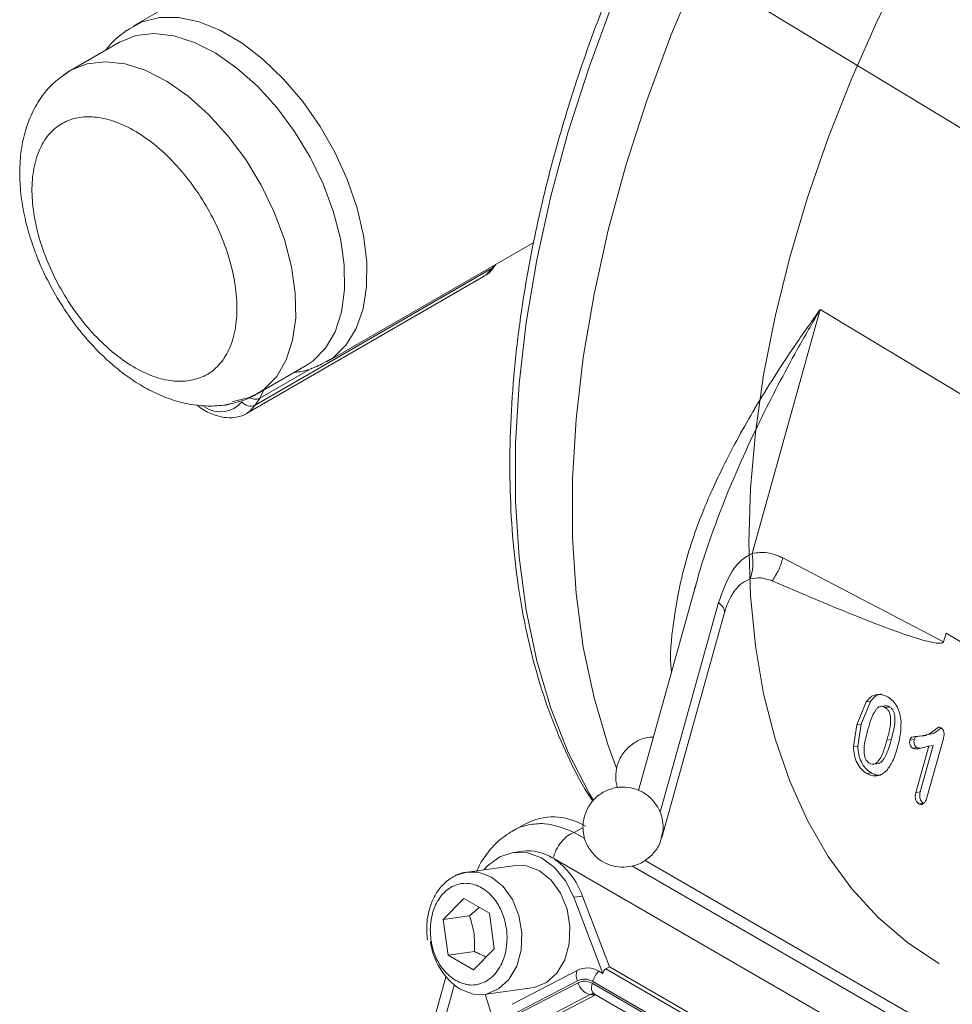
# Model space of a CAD drawing. Header units: inches. Extents: x 0.3 to 33.9, y 0.2 to 21.7.
# Tile 9 of 32: x 1.7 to 2.6, y 18.3 to 19.3. Entities that reach past the tile are written whole.
import ezdxf

# ---------------------------------------------------------------- set-up
doc = ezdxf.new("R2010")
doc.units = ezdxf.units.IN
doc.header["$MEASUREMENT"] = 0

msp = doc.modelspace()

# ---------------------------------------------------------------- linework, layer by layer
at = {"color": 7, "linetype": 'Continuous', "lineweight": 15}
for p, q in [((2.12211, 19.44751), (1.82062, 19.27346)), ((2.90028, 19.01795), (2.38527, 19.33038)), ((1.80695, 19.25729), (1.75819, 19.22914)), ((1.75101, 19.2243), (1.75721, 19.22856)), ((2.01418, 18.93816), (2.22067, 19.05736)), ((1.94241, 18.89477), (2.17929, 19.03152)), ((2.18143, 19.03352), (2.18273, 19.03546)), ((1.93373, 18.88649), (2.17061, 19.02324)), ((2.4388, 18.74674), (2.50673, 18.9903)), ((2.6893, 18.88053), (2.50673, 18.9903)), ((1.94458, 18.90626), (1.99335, 18.93441)), ((1.94698, 18.90165), (1.94241, 18.89477)), ((1.93573, 18.88778), (1.93373, 18.88649)), ((2.63001, 18.65856), (2.46947, 18.74228)), ((2.38286, 18.71623), (2.32533, 18.50995)), ((2.38042, 18.70749), (2.38158, 18.71252)), ((2.41121, 18.68787), (2.34848, 18.46295)), ((2.63001, 18.65856), (2.63241, 18.66717)), ((2.75621, 18.59274), (2.63241, 18.66717)), ((2.54321, 18.57551), (2.55262, 18.59838)), ((2.54761, 18.5761), (2.55702, 18.59897)), ((2.55262, 18.59838), (2.55702, 18.59897)), ((2.57146, 18.59454), (2.56706, 18.59395)), ((2.57584, 18.59356), (2.57143, 18.59297)), ((2.5399, 18.55375), (2.54321, 18.57551)), ((2.54761, 18.5761), (2.54321, 18.57551)), ((2.5443, 18.55434), (2.54761, 18.5761)), ((2.57776, 18.56087), (2.57336, 18.56028)), ((2.59631, 18.56019), (2.60072, 18.56078)), ((2.60838, 18.56448), (2.60398, 18.56389)), ((2.60838, 18.56448), (2.60488, 18.56419)), ((2.6084, 18.56424), (2.6128, 18.56483)), ((2.62987, 18.56196), (2.61365, 18.50381)), ((2.5399, 18.55375), (2.5443, 18.55434)), ((2.59895, 18.55213), (2.60335, 18.55272)), ((2.60235, 18.50801), (2.61525, 18.55424)), ((2.60676, 18.5086), (2.61965, 18.55483)), ((2.61525, 18.55424), (2.61965, 18.55483)), ((2.56046, 18.53631), (2.56486, 18.5369)), ((2.55324, 18.52696), (2.55764, 18.52755)), ((2.60235, 18.50801), (2.60676, 18.5086)), ((2.60541, 18.4967), (2.60981, 18.49729)), ((2.21182, 18.47626), (2.19936, 18.46937)), ((2.20956, 18.44932), (2.20076, 18.44814)), ((3.0319, 17.98506), (2.24062, 18.44185)), ((2.97475, 18.06897), (2.33184, 18.44011)), ((2.20253, 18.43492), (2.15456, 18.42849)), ((2.13025, 18.38112), (2.15088, 18.4021)), ((2.15088, 18.4021), (2.17634, 18.38741)), ((2.26056, 18.40336), (2.26936, 18.40454)), ((2.28978, 18.32701), (2.26056, 18.40336)), ((2.26936, 18.40454), (2.29638, 18.33395)), ((2.15666, 18.38466), (2.16626, 18.39322)), ((2.13025, 18.38112), (2.15666, 18.38466)), ((2.13508, 18.34545), (2.13025, 18.38112)), ((2.17634, 18.38741), (2.18116, 18.35173)), ((2.18116, 18.35173), (2.16054, 18.33075)), ((2.13508, 18.34545), (2.16149, 18.34899)), ((2.16054, 18.33075), (2.13508, 18.34545)), ((2.29253, 18.33174), (2.29638, 18.33395)), ((2.9362, 17.96459), (2.29638, 18.33395)), ((2.13293, 18.3236), (2.03578, 17.97526)), ((2.2641, 18.33028), (2.19902, 18.29637)), ((2.28558, 18.32943), (2.28978, 18.32701)), ((2.17094, 18.30625), (2.21891, 18.31268)), ((2.26424, 18.31985), (2.19915, 18.28594)), ((2.26489, 18.31795), (2.19981, 18.28404)), ((2.17229, 18.30643), (2.18306, 18.27141)), ((2.27695, 18.30614), (2.21187, 18.27223)), ((2.2818, 18.30562), (2.21672, 18.27172)), ((2.2818, 18.30562), (2.27695, 18.30614)), ((2.28129, 18.30651), (2.91534, 17.94048)), ((2.28129, 18.30651), (2.28144, 18.30643)), ((2.28237, 18.30588), (2.2818, 18.30562))]:
    msp.add_line(p, q, dxfattribs=at)
at = {"color": 8, "linetype": 'Continuous', "lineweight": 15}
for p, q in [((2.17929, 19.03152), (2.1814, 19.03469)), ((1.94698, 18.90165), (1.99917, 18.93178)), ((1.95097, 18.90995), (1.94698, 18.90165)), ((2.40523, 18.6976), (2.34688, 18.48836)), ((2.27003, 18.47309), (2.26104, 18.46812)), ((2.27175, 18.46193), (2.26104, 18.46812)), ((2.9765, 18.05509), (2.31928, 18.4345)), ((2.93274, 17.96216), (2.29253, 18.33174)), ((2.14135, 18.31528), (2.04797, 17.98047)), ((2.91905, 17.94793), (2.27905, 18.3174)), ((2.92019, 17.94942), (2.27956, 18.31925))]:
    msp.add_line(p, q, dxfattribs=at)
at = {"color": 8, "linetype": 'Continuous', "lineweight": 15, "flags": 128}
for points in [[(2.32676, 19.36135), (2.29981, 19.29708), (2.27592, 19.23249), (2.25522, 19.16791), (2.2378, 19.10366), (2.22376, 19.04008), (2.21317, 18.97747), (2.20608, 18.91615), (2.20253, 18.85644), (2.20253, 18.79864), (2.20608, 18.74303), (2.21317, 18.68991), (2.22376, 18.63952), (2.2378, 18.59215), (2.25522, 18.54801), (2.27592, 18.50733), (2.28031, 18.49986)], [(1.75721, 19.22856), (1.75847, 19.2293), (1.77467, 19.23576), (1.79286, 19.23787), (1.81256, 19.23557), (1.83327, 19.22893), (1.85445, 19.2181), (1.87555, 19.20339), (1.89602, 19.18516), (1.91534, 19.16388), (1.933, 19.14012), (1.94854, 19.11448), (1.96157, 19.08763), (1.97175, 19.06026), (1.97881, 19.03308), (1.98257, 19.00681), (1.98293, 18.98211), (1.97989, 18.95962), (1.97351, 18.93994), (1.96398, 18.92356), (1.95153, 18.91092), (1.94555, 18.90683)], [(2.17061, 19.02324), (2.17358, 19.02526), (2.17929, 19.03152)], [(2.17929, 19.03152), (2.18055, 19.03246), (2.18143, 19.03352)], [(1.94241, 18.89477), (1.9367, 18.88851), (1.93573, 18.88778)], [(2.15456, 18.42849), (2.16546, 18.42822), (2.17838, 18.4234), (2.19003, 18.41404), (2.19947, 18.4009), (2.20594, 18.38504), (2.20891, 18.36775), (2.20814, 18.35043), (2.20369, 18.33448), (2.19592, 18.3212), (2.18547, 18.31166), (2.17318, 18.30663), (2.17094, 18.30625)], [(2.27905, 18.3174), (2.27857, 18.31521), (2.27839, 18.31312), (2.27851, 18.3112), (2.27893, 18.30951), (2.27963, 18.30809), (2.2806, 18.307), (2.28129, 18.30651)]]:
    msp.add_lwpolyline(points, dxfattribs=at)
at = {"color": 7, "linetype": 'Continuous', "lineweight": 15, "flags": 128}
for points in [[(2.62544, 18.33727), (2.6254, 18.33729), (2.59385, 18.35821), (2.5648, 18.38306), (2.5384, 18.41173), (2.51478, 18.44407), (2.49405, 18.47992), (2.47634, 18.51908), (2.46172, 18.56136), (2.45027, 18.60655), (2.44205, 18.65442), (2.4371, 18.70472), (2.43545, 18.75719), (2.4371, 18.81157), (2.44205, 18.86758), (2.45027, 18.92494), (2.46172, 18.98334), (2.47634, 19.04251), (2.49405, 19.10213), (2.51478, 19.1619), (2.5384, 19.22151), (2.5648, 19.28067), (2.59385, 19.33906), (2.60488, 19.35975)], [(2.30337, 18.53238), (2.29506, 18.55488), (2.2809, 18.60252), (2.27021, 18.65319), (2.26306, 18.70664), (2.25947, 18.76259), (2.25947, 18.82075), (2.26306, 18.88084), (2.27021, 18.94254), (2.2809, 19.00555), (2.29506, 19.06955), (2.31262, 19.1342), (2.33351, 19.19919), (2.3576, 19.26417), (2.38478, 19.32884)], [(1.81308, 19.26837), (1.81413, 19.26917), (1.82946, 19.2777), (1.84695, 19.282), (1.86617, 19.28196), (1.88666, 19.27758), (1.90791, 19.26898), (1.92938, 19.25635), (1.95057, 19.24002), (1.97093, 19.22038), (1.98998, 19.19793), (2.00724, 19.1732), (2.02229, 19.14681), (2.03476, 19.11942), (2.04434, 19.09169), (2.05079, 19.06431), (2.05395, 19.03795), (2.05376, 19.01326), (2.0502, 18.99085), (2.04338, 18.97127), (2.03346, 18.955), (2.02067, 18.94245), (2.00535, 18.93392), (2.00161, 18.93258)], [(1.80695, 19.25729), (1.80723, 19.25745), (1.82343, 19.26391), (1.84162, 19.26602), (1.86132, 19.26372), (1.88203, 19.25708), (1.90321, 19.24625), (1.92431, 19.23154), (1.94478, 19.21331), (1.9641, 19.19203), (1.98176, 19.16827), (1.99731, 19.14263), (2.01034, 19.11578), (2.02051, 19.08841), (2.02757, 19.06123), (2.03133, 19.03496), (2.03169, 19.01026), (2.02865, 18.98777), (2.02228, 18.96809), (2.01274, 18.95171), (2.00029, 18.93907), (1.99335, 18.93441)], [(1.94555, 18.90683), (1.93648, 18.90234), (1.91923, 18.89804)], [(1.91225, 18.89435), (1.91583, 18.89538), (1.91841, 18.89661)], [(2.26056, 18.40336), (2.25234, 18.41968), (2.24144, 18.43305), (2.22856, 18.4426), (2.21454, 18.44771), (2.20026, 18.44807), (2.18666, 18.44363), (2.17461, 18.4347), (2.17097, 18.43069)], [(2.20253, 18.43492), (2.21343, 18.43465), (2.22635, 18.42983), (2.238, 18.42047), (2.24744, 18.40733), (2.25391, 18.39147), (2.25688, 18.37418), (2.25611, 18.35686), (2.25166, 18.34091), (2.24389, 18.32763), (2.23344, 18.31808), (2.22115, 18.31306), (2.21891, 18.31268)], [(2.14401, 18.42531), (2.15232, 18.42812), (2.15456, 18.42849)], [(2.17094, 18.30625), (2.16004, 18.30652), (2.14712, 18.31134)]]:
    msp.add_lwpolyline(points, dxfattribs=at)
at = {"color": 8, "linetype": 'Continuous', "lineweight": 15}
for centre, radius, start, end in [((1.94254, 18.91083), 0.0102, 233.66344, 295.82263), ((1.90774, 18.91612), 0.02791, 235.1703, 320.12237), ((2.27981, 18.30071), 0.00613, 81.03257, 117.74865)]:
    msp.add_arc(centre, radius, start, end, dxfattribs=at)
at = {"color": 7, "linetype": 'Continuous', "lineweight": 15}
for centre, radius, start, end in [((1.93794, 18.90479), 0.01097, 216.78764, 294.04157), ((2.21505, 18.40392), 0.04572, 57.15818, 96.89564), ((2.19781, 18.37915), 0.07592, 19.53397, 55.67572), ((2.18464, 18.36772), 0.06772, 187.24465, 236.35357), ((2.27409, 18.31077), 0.02192, 58.38616, 117.12147), ((2.27778, 18.32525), 0.01458, 159.81012, 201.7246), ((2.30203, 18.31285), 0.02336, 134.75509, 164.09307), ((2.28104, 18.32237), 0.01674, 195.29892, 255.88281)]:
    msp.add_arc(centre, radius, start, end, dxfattribs=at)
for centre, major_axis, ratio, start_param, end_param in [((2.24776, 18.37654), (-0.01679, 0.10635), 0.72645, 5.751934, 6.541133), ((2.30128, 18.31328), (-0.0084, 0.01863), 0.440898, 0.043555, 0.567244)]:
    msp.add_ellipse(centre, major_axis=major_axis, ratio=ratio, start_param=start_param, end_param=end_param, dxfattribs=at)
for points, knots in [([(2.32073, 19.36656), (2.31626, 19.35634), (2.30332, 19.32672), (2.28378, 19.27736), (2.26305, 19.21861), (2.24502, 19.1599), (2.22973, 19.10148), (2.21725, 19.0436), (2.20763, 18.98648), (2.20094, 18.93037), (2.19719, 18.87548), (2.19642, 18.82205), (2.19863, 18.7703), (2.20384, 18.72044), (2.21202, 18.67268), (2.22318, 18.62726), (2.23719, 18.58428), (2.25429, 18.54428), (2.26849, 18.51593), (2.27781, 18.50193), (2.27958, 18.49929)], [0, 0, 0, 0, 0.031402, 0.090988, 0.150592, 0.210209, 0.269844, 0.329498, 0.389173, 0.448872, 0.508593, 0.568337, 0.628099, 0.687872, 0.747639, 0.807379, 0.867066, 0.926664, 0.986133, 1, 1, 1, 1]), ([(1.81695, 19.27056), (1.81418, 19.26879), (1.80541, 19.2632), (1.7976, 19.25571), (1.7936, 19.24965), (1.79353, 19.24954)], [0, 0, 0, 0, 0.312018, 0.987602, 1, 1, 1, 1]), ([(1.75692, 19.2281), (1.75227, 19.22507), (1.74185, 19.21828), (1.72935, 19.20392), (1.71912, 19.18667), (1.71212, 19.16766), (1.70807, 19.14698), (1.70693, 19.12529), (1.70845, 19.10338), (1.7123, 19.0814), (1.71776, 19.06143), (1.72409, 19.04381), (1.73184, 19.02548), (1.73867, 19.01292), (1.74293, 19.00509)], [0, 0, 0, 0, 0.074963, 0.167828, 0.254304, 0.3436, 0.434596, 0.525258, 0.613527, 0.697737, 0.783514, 0.845908, 0.904028, 1, 1, 1, 1]), ([(1.8746, 18.91895), (1.86908, 18.91876), (1.8577, 18.91836), (1.83842, 18.92379), (1.81783, 18.93412), (1.79695, 18.94963), (1.77713, 18.96937), (1.75954, 18.99204), (1.74502, 19.01605), (1.73368, 19.04046), (1.72535, 19.06522), (1.72024, 19.09032), (1.71894, 19.11488), (1.72192, 19.13727), (1.72911, 19.15601), (1.73994, 19.17006), (1.75348, 19.17902), (1.76895, 19.18317), (1.78623, 19.18281), (1.80541, 19.17765), (1.82602, 19.16724), (1.8469, 19.15176), (1.86672, 19.13201), (1.88431, 19.10935), (1.89883, 19.08534), (1.91017, 19.06093), (1.91849, 19.03616), (1.92361, 19.01107), (1.92491, 18.98651), (1.92193, 18.96413), (1.91475, 18.94536), (1.90388, 18.93138), (1.89046, 18.92216), (1.87978, 18.92), (1.8746, 18.91895)], [0, 0, 0, 0, 0.029129, 0.060003, 0.09216, 0.125, 0.15784, 0.189997, 0.220871, 0.25, 0.279129, 0.310003, 0.34216, 0.375, 0.40784, 0.439997, 0.470871, 0.5, 0.529129, 0.560003, 0.59216, 0.625, 0.65784, 0.689997, 0.720871, 0.75, 0.779129, 0.810003, 0.84216, 0.875, 0.90784, 0.939997, 0.970871, 1, 1, 1, 1]), ([(2.16975, 19.02327), (2.17076, 19.02367), (2.17517, 19.0254), (2.17874, 19.02961), (2.18114, 19.03309), (2.18143, 19.03352)], [0, 0, 0, 0, 0.206373, 0.902524, 1, 1, 1, 1]), ([(1.74293, 19.00509), (1.74778, 18.99715), (1.75463, 18.98597), (1.76613, 18.97061), (1.77649, 18.9581), (1.78958, 18.94443), (1.80398, 18.93155), (1.81966, 18.91984), (1.83637, 18.9098), (1.85389, 18.90183), (1.872, 18.89631), (1.89042, 18.89361), (1.9089, 18.89395), (1.9268, 18.898), (1.9394, 18.90259), (1.94511, 18.90676), (1.94583, 18.90728)], [0, 0, 0, 0, 0.098731, 0.139147, 0.205838, 0.274548, 0.347823, 0.423855, 0.502038, 0.581836, 0.662543, 0.74354, 0.824464, 0.905631, 0.988184, 1, 1, 1, 1]), ([(1.98217, 18.9274), (1.98641, 18.92808), (1.99589, 18.9296), (2.00459, 18.93371), (2.00939, 18.93599)], [0, 0, 0, 0, 0.447767, 1, 1, 1, 1]), ([(1.8844, 18.89499), (1.88516, 18.89433), (1.89008, 18.89006), (1.89999, 18.88528), (1.913, 18.88164), (1.92519, 18.88266), (1.93313, 18.88513), (1.9361, 18.88808), (1.93623, 18.88821)], [0, 0, 0, 0, 0.045507, 0.293507, 0.544359, 0.758884, 0.989331, 1, 1, 1, 1]), ([(2.4388, 18.74674), (2.4351, 18.74467), (2.42747, 18.74039), (2.41508, 18.72524), (2.40921, 18.70878), (2.40523, 18.6976)], [0, 0, 0, 0, 0.23182, 0.478557, 1, 1, 1, 1]), ([(2.43685, 18.72125), (2.43797, 18.7252), (2.44021, 18.73311), (2.43927, 18.7422), (2.4388, 18.74674)], [0, 0, 0, 0, 0.499884, 1, 1, 1, 1]), ([(2.46947, 18.74228), (2.4644, 18.74442), (2.45425, 18.7487), (2.44395, 18.7474), (2.4388, 18.74674)], [0, 0, 0, 0, 0.5000238, 1, 1, 1, 1]), ([(2.43685, 18.72125), (2.4341, 18.72009), (2.42844, 18.71769), (2.42138, 18.70996), (2.41526, 18.7001), (2.41258, 18.69202), (2.41121, 18.68787)], [0, 0, 0, 0, 0.227623, 0.469337, 0.727683, 1, 1, 1, 1]), ([(2.45878, 18.71939), (2.45512, 18.72065), (2.44779, 18.72317), (2.4405, 18.72189), (2.43685, 18.72125)], [0, 0, 0, 0, 0.500005, 1, 1, 1, 1]), ([(2.63001, 18.65856), (2.62997, 18.65844), (2.62988, 18.65819), (2.62954, 18.65776), (2.62846, 18.65711), (2.62444, 18.65672), (2.60946, 18.65952), (2.55312, 18.67873), (2.50049, 18.70142), (2.45878, 18.71939)], [0, 0, 0, 0, 0.001741, 0.00364, 0.00828, 0.022255, 0.072182, 0.26473, 1, 1, 1, 1]), ([(2.55262, 18.59838), (2.55409, 18.60013), (2.55693, 18.60351), (2.56242, 18.60602), (2.56836, 18.60613), (2.57218, 18.60429), (2.57416, 18.60333)], [0, 0, 0, 0, 0.259667, 0.499925, 0.740143, 1, 1, 1, 1]), ([(2.55702, 18.59897), (2.5585, 18.60068), (2.56134, 18.60397), (2.5654, 18.6063), (2.5677, 18.60625), (2.56811, 18.60624)], [0, 0, 0, 0, 0.47138, 0.907107, 1, 1, 1, 1]), ([(2.57416, 18.60333), (2.57603, 18.60206), (2.57963, 18.59961), (2.58383, 18.59368), (2.58663, 18.58646), (2.5872, 18.5812), (2.5875, 18.57845)], [0, 0, 0, 0, 0.25669, 0.497206, 0.736933, 1, 1, 1, 1]), ([(2.55446, 18.57072), (2.55644, 18.57791), (2.55874, 18.58625), (2.56418, 18.59273), (2.56648, 18.594), (2.569, 18.59414), (2.5706, 18.59337), (2.57143, 18.59297)], [0, 0, 0, 0, 0.630859, 0.731143, 0.819928, 0.906287, 1, 1, 1, 1]), ([(2.57143, 18.59297), (2.57227, 18.59241), (2.57385, 18.59134), (2.57567, 18.58872), (2.57673, 18.58547), (2.57771, 18.57553), (2.57537, 18.56732), (2.57336, 18.56028)], [0, 0, 0, 0, 0.09859, 0.187384, 0.275873, 0.378899, 1, 1, 1, 1]), ([(2.57146, 18.59454), (2.57217, 18.59458), (2.57365, 18.59466), (2.57509, 18.59394), (2.57584, 18.59356)], [0, 0, 0, 0, 0.478061, 1, 1, 1, 1]), ([(2.57584, 18.59356), (2.57659, 18.59306), (2.57802, 18.59211), (2.57974, 18.58986), (2.58087, 18.58705), (2.58174, 18.58184), (2.58086, 18.57272), (2.57893, 18.56535), (2.57776, 18.56087)], [0, 0, 0, 0, 0.088762, 0.169064, 0.248894, 0.339512, 0.598494, 1, 1, 1, 1]), ([(2.5875, 18.57845), (2.58744, 18.5746), (2.58732, 18.56578), (2.58514, 18.55763), (2.58391, 18.55303)], [0, 0, 0, 0, 0.435465, 1, 1, 1, 1]), ([(2.55601, 18.53729), (2.55521, 18.53784), (2.55366, 18.5389), (2.55191, 18.54155), (2.55088, 18.54485), (2.54997, 18.55506), (2.55238, 18.56348), (2.55446, 18.57072)], [0, 0, 0, 0, 0.093755, 0.17994, 0.268334, 0.371443, 1, 1, 1, 1]), ([(2.60833, 18.56466), (2.61003, 18.56484), (2.61438, 18.56529), (2.61911, 18.56877), (2.62272, 18.57156), (2.62424, 18.57287), (2.62519, 18.57321), (2.62615, 18.57311), (2.6269, 18.57272), (2.62743, 18.57244)], [0, 0, 0, 0, 0.242809, 0.623465, 0.779327, 0.864004, 0.88976, 0.920068, 1, 1, 1, 1]), ([(2.61267, 18.56549), (2.61523, 18.56586), (2.62062, 18.56662), (2.62507, 18.57044), (2.62742, 18.57245)], [0, 0, 0, 0, 0.472814, 1, 1, 1, 1]), ([(2.62743, 18.57244), (2.62776, 18.57222), (2.6284, 18.5718), (2.62921, 18.57086), (2.62983, 18.56972), (2.63041, 18.56791), (2.63062, 18.56516), (2.63013, 18.56309), (2.62987, 18.56196)], [0, 0, 0, 0, 0.117273, 0.227475, 0.336809, 0.451622, 0.701688, 1, 1, 1, 1]), ([(2.34022, 18.56335), (2.33779, 18.56324), (2.33118, 18.56293), (2.32102, 18.5582), (2.31109, 18.54965), (2.30459, 18.53831), (2.30243, 18.52728), (2.30264, 18.5187), (2.30395, 18.51436), (2.30449, 18.51256)], [0, 0, 0, 0, 0.101431, 0.275569, 0.45607, 0.644756, 0.810403, 0.921597, 1, 1, 1, 1]), ([(2.57336, 18.56028), (2.57138, 18.55294), (2.56908, 18.54436), (2.56352, 18.53774), (2.56117, 18.53629), (2.55856, 18.53608), (2.55689, 18.53687), (2.55601, 18.53729)], [0, 0, 0, 0, 0.624423, 0.728893, 0.817034, 0.904481, 1, 1, 1, 1]), ([(2.57776, 18.56087), (2.57616, 18.55529), (2.57392, 18.54752), (2.56971, 18.54015), (2.56727, 18.53795), (2.56593, 18.53706), (2.56509, 18.53703), (2.56484, 18.53703)], [0, 0, 0, 0, 0.58187, 0.810678, 0.894432, 0.969025, 1, 1, 1, 1]), ([(2.59895, 18.55213), (2.59868, 18.55231), (2.59816, 18.55266), (2.59724, 18.55373), (2.59641, 18.55548), (2.5959, 18.5579), (2.59618, 18.55943), (2.59631, 18.56019)], [0, 0, 0, 0, 0.120876, 0.240035, 0.492805, 0.748475, 1, 1, 1, 1]), ([(2.59631, 18.56019), (2.59658, 18.56094), (2.59695, 18.56201), (2.59787, 18.56295), (2.60005, 18.56396), (2.60215, 18.56392), (2.60398, 18.56389)], [0, 0, 0, 0, 0.210704, 0.30359, 0.395484, 1, 1, 1, 1]), ([(2.60072, 18.56078), (2.60059, 18.56017), (2.60034, 18.55895), (2.6006, 18.55687), (2.60125, 18.55503), (2.60221, 18.55353), (2.60297, 18.55299), (2.60335, 18.55272)], [0, 0, 0, 0, 0.2043368, 0.408992, 0.6490276, 0.8251393, 1, 1, 1, 1]), ([(2.60276, 18.56375), (2.60246, 18.56357), (2.60185, 18.56322), (2.60116, 18.56214), (2.60087, 18.56126), (2.60072, 18.56078)], [0, 0, 0, 0, 0.3102635, 0.6275819, 1, 1, 1, 1]), ([(2.55324, 18.52696), (2.55136, 18.52827), (2.54764, 18.53089), (2.54343, 18.53742), (2.54056, 18.54521), (2.54013, 18.55086), (2.5399, 18.55375)], [0, 0, 0, 0, 0.24604, 0.48929, 0.738141, 1, 1, 1, 1]), ([(2.55764, 18.52755), (2.55572, 18.5289), (2.5519, 18.53159), (2.54771, 18.53826), (2.54493, 18.54601), (2.54452, 18.55152), (2.5443, 18.55434)], [0, 0, 0, 0, 0.25221, 0.501514, 0.744466, 1, 1, 1, 1]), ([(2.58391, 18.55303), (2.58256, 18.54818), (2.58011, 18.53944), (2.5753, 18.53284), (2.57317, 18.52991)], [0, 0, 0, 0, 0.5555968, 1, 1, 1, 1]), ([(2.61525, 18.55424), (2.61179, 18.55323), (2.60722, 18.55189), (2.60166, 18.55125), (2.59972, 18.55188), (2.59895, 18.55213)], [0, 0, 0, 0, 0.649118, 0.859533, 1, 1, 1, 1]), ([(2.60674, 18.55214), (2.60639, 18.55211), (2.60525, 18.55201), (2.60412, 18.55243), (2.60335, 18.55272)], [0, 0, 0, 0, 0.314289, 1, 1, 1, 1]), ([(2.57317, 18.52991), (2.57169, 18.52861), (2.56881, 18.52608), (2.56368, 18.52443), (2.55835, 18.52451), (2.55496, 18.52614), (2.55324, 18.52696)], [0, 0, 0, 0, 0.2578814, 0.5046939, 0.7489336, 1, 1, 1, 1]), ([(2.56779, 18.5255), (2.56734, 18.52536), (2.56548, 18.52483), (2.56194, 18.5255), (2.55909, 18.52686), (2.55764, 18.52755)], [0, 0, 0, 0, 0.137499, 0.562061, 1, 1, 1, 1]), ([(2.34451, 18.49333), (2.34201, 18.49688), (2.33839, 18.50203), (2.33068, 18.50778), (2.32261, 18.51174), (2.31175, 18.51384), (2.29988, 18.51272), (2.28824, 18.5078), (2.27831, 18.49911), (2.27184, 18.48781), (2.26958, 18.47675), (2.27006, 18.46719), (2.27195, 18.45967), (2.27426, 18.4552), (2.27522, 18.45334)], [0, 0, 0, 0, 0.102782, 0.14946, 0.228878, 0.316056, 0.41094, 0.510509, 0.613717, 0.721605, 0.816319, 0.879898, 0.949776, 1, 1, 1, 1]), ([(2.60981, 18.49729), (2.60923, 18.49769), (2.60811, 18.49846), (2.607, 18.50017), (2.60641, 18.50182), (2.60608, 18.50364), (2.60613, 18.50599), (2.60653, 18.50769), (2.60676, 18.5086)], [0, 0, 0, 0, 0.189223, 0.363531, 0.475916, 0.588166, 0.77732, 1, 1, 1, 1]), ([(2.60541, 18.4967), (2.60468, 18.49722), (2.60362, 18.49798), (2.60261, 18.49965), (2.60206, 18.50103), (2.60174, 18.5026), (2.60166, 18.50501), (2.60207, 18.50678), (2.60235, 18.50801)], [0, 0, 0, 0, 0.235713, 0.346397, 0.459152, 0.576754, 0.702972, 1, 1, 1, 1]), ([(2.61365, 18.50381), (2.61319, 18.50234), (2.61238, 18.49973), (2.61067, 18.49719), (2.60913, 18.49618), (2.60794, 18.49591), (2.60667, 18.49607), (2.60584, 18.49649), (2.60541, 18.4967)], [0, 0, 0, 0, 0.321288, 0.568011, 0.674165, 0.776813, 0.883233, 1, 1, 1, 1]), ([(2.34826, 18.46365), (2.34892, 18.46616), (2.35025, 18.47126), (2.34962, 18.4795), (2.34779, 18.487), (2.34547, 18.49147), (2.34451, 18.49333)], [0, 0, 0, 0, 0.251945, 0.510875, 0.795458, 1, 1, 1, 1]), ([(2.1994, 18.4694), (2.19451, 18.46625), (2.18482, 18.46002), (2.17327, 18.44634), (2.16636, 18.436), (2.16413, 18.42997), (2.16406, 18.42977)], [0, 0, 0, 0, 0.336715, 0.667522, 0.988965, 1, 1, 1, 1]), ([(2.27522, 18.45334), (2.27771, 18.4498), (2.28134, 18.44464), (2.28905, 18.43889), (2.29711, 18.43493), (2.30798, 18.43283), (2.31984, 18.43396), (2.33153, 18.43887), (2.34125, 18.4476), (2.34703, 18.45648), (2.34803, 18.46229), (2.34826, 18.46365)], [0, 0, 0, 0, 0.136233, 0.198103, 0.303369, 0.41892, 0.544685, 0.67666, 0.813458, 0.956458, 1, 1, 1, 1]), ([(2.15706, 18.42832), (2.15554, 18.42832), (2.14964, 18.42832), (2.14024, 18.42426), (2.13019, 18.41666), (2.12255, 18.40664), (2.11764, 18.39598), (2.11495, 18.38571), (2.11342, 18.37436), (2.11407, 18.36606), (2.11447, 18.3609)], [0, 0, 0, 0, 0.055396, 0.214886, 0.361353, 0.503506, 0.643463, 0.745667, 0.841758, 1, 1, 1, 1]), ([(2.14279, 18.32009), (2.13842, 18.32333), (2.13171, 18.32831), (2.12492, 18.33894), (2.12082, 18.34825), (2.11821, 18.35837), (2.11686, 18.37168), (2.11878, 18.38775), (2.12511, 18.40127), (2.13248, 18.40955), (2.13923, 18.41425), (2.14668, 18.41694), (2.15664, 18.41769), (2.16894, 18.41389), (2.17967, 18.4044), (2.1865, 18.39395), (2.19059, 18.3846), (2.19321, 18.37449), (2.19456, 18.36118), (2.19264, 18.34511), (2.1863, 18.33159), (2.17894, 18.32331), (2.17218, 18.31859), (2.16475, 18.31594), (2.15474, 18.31501), (2.14749, 18.31809), (2.14279, 18.32009)], [0, 0, 0, 0, 0.059864, 0.09209, 0.125, 0.15791, 0.190136, 0.25, 0.309864, 0.34209, 0.375, 0.40791, 0.440136, 0.5, 0.559864, 0.59209, 0.625, 0.65791, 0.690136, 0.75, 0.809864, 0.84209, 0.875, 0.90791, 0.940136, 1, 1, 1, 1]), ([(2.16149, 18.34899), (2.16158, 18.35549), (2.16176, 18.36765), (2.15828, 18.37926), (2.15666, 18.38466)], [0, 0, 0, 0, 0.5347467, 1, 1, 1, 1]), ([(2.17305, 18.34348), (2.17162, 18.34425), (2.16803, 18.34616), (2.16394, 18.34793), (2.16149, 18.34899)], [0, 0, 0, 0, 0.3996503, 1, 1, 1, 1]), ([(2.28079, 18.30675), (2.28074, 18.30678), (2.28067, 18.30684), (2.28117, 18.30652), (2.28138, 18.30638)], [0, 0, 0, 0, 0.576766, 1, 1, 1, 1])]:
    msp.add_open_spline(points, degree=3, knots=knots, dxfattribs=at)
at = {"color": 8, "linetype": 'Continuous', "lineweight": 15}
for points, knots in [([(2.35819, 18.62778), (2.35817, 18.628), (2.3563, 18.64488), (2.35993, 18.67925), (2.36957, 18.73281), (2.38455, 18.77681), (2.39902, 18.81085), (2.41016, 18.83434), (2.42368, 18.86038), (2.43985, 18.88905), (2.45896, 18.9204), (2.48117, 18.95443), (2.498, 18.97805), (2.50673, 18.9903)], [0, 0, 0, 0, 0.001711, 0.133747, 0.279509, 0.439739, 0.498285, 0.563959, 0.636786, 0.716785, 0.803975, 0.898374, 1, 1, 1, 1]), ([(2.50673, 18.9903), (2.499, 18.97695), (2.48438, 18.95167), (2.4644, 18.91457), (2.44557, 18.87745), (2.42801, 18.83989), (2.41228, 18.80291), (2.39753, 18.76354), (2.38729, 18.73375), (2.38272, 18.71514), (2.38203, 18.71237)], [0, 0, 0, 0, 0.1437515, 0.2720206, 0.400667, 0.5451728, 0.6785186, 0.8007106, 0.9702851, 1, 1, 1, 1]), ([(2.26104, 18.46812), (2.25114, 18.4721), (2.23586, 18.47826), (2.21551, 18.47588), (2.20461, 18.47291), (2.19972, 18.46942), (2.19923, 18.46907)], [0, 0, 0, 0, 0.4674207, 0.7216335, 0.9720981, 1, 1, 1, 1])]:
    msp.add_open_spline(points, degree=3, knots=knots, dxfattribs=at)
at = {"color": 7, "linetype": 'Continuous', "lineweight": 15}
for points in [[(2.45878, 18.71939), (2.46116, 18.72298), (2.46592, 18.73015), (2.46829, 18.73824), (2.46947, 18.74228)], [(2.41121, 18.68787), (2.41114, 18.68935), (2.411, 18.6923), (2.40715, 18.69583), (2.40523, 18.6976)], [(2.26104, 18.46812), (2.25884, 18.46708), (2.25445, 18.46501), (2.24814, 18.4587), (2.24284, 18.45088), (2.24084, 18.44519), (2.23985, 18.44234)], [(2.26424, 18.31985), (2.26676, 18.32076), (2.27179, 18.32258), (2.27697, 18.32036), (2.27956, 18.31925)], [(2.26489, 18.31795), (2.26722, 18.31879), (2.27187, 18.32047), (2.27665, 18.31842), (2.27905, 18.3174)]]:
    msp.add_open_spline(points, degree=3, dxfattribs=at)

doc.saveas('drawing.dxf')
